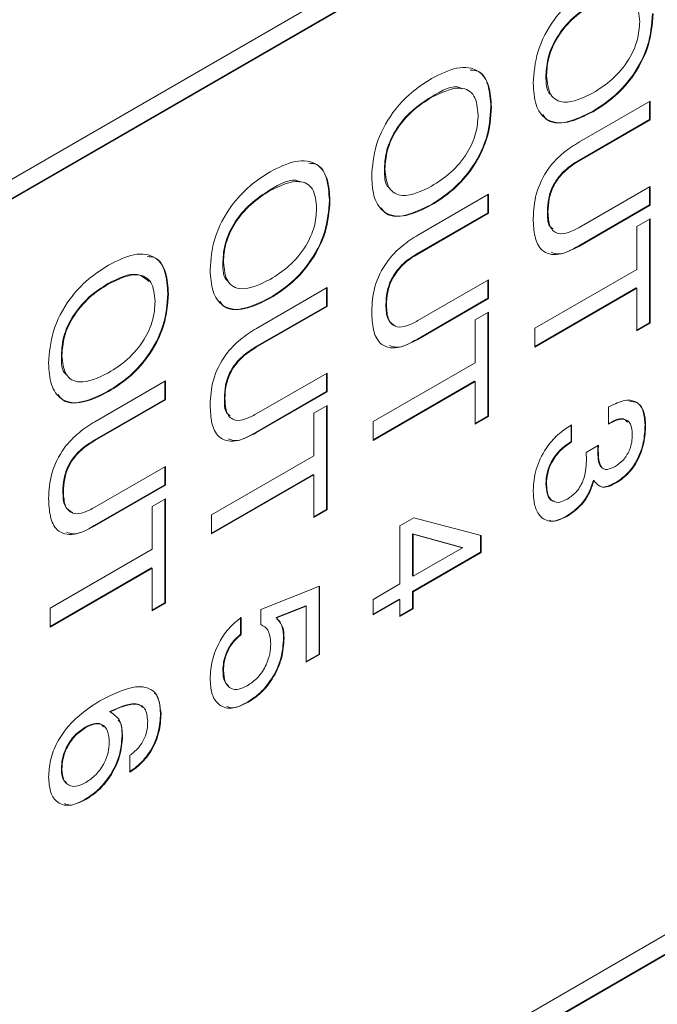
# Model space of a CAD drawing. Header units: millimetres. Extents: x 22 to 278, y 61 to 167.
# Tile 47 of 148: x 200.81 to 204.72, y 79.66 to 85.69. Entities that reach past the tile are written whole.
import ezdxf

# ---------------------------------------------------------------- set-up
doc = ezdxf.new("R2010")
doc.units = ezdxf.units.MM
doc.layers.get('0').update_dxf_attribs({"lineweight": 15})

msp = doc.modelspace()

# ---------------------------------------------------------------- linework, layer by layer
for p, q in [((193.6752, 80.6278), (215.843, 93.425)), ((215.8394, 93.3046), (193.6716, 80.5074)), ((215.843, 93.3025), (193.6752, 80.5053)), ((193.5691, 73.5076), (217.5365, 87.3437)), ((193.5691, 73.5035), (217.54, 87.3416)), ((193.6752, 73.6872), (215.843, 86.4844)), ((204.0325, 85.354), (204.0361, 85.352)), ((203.3282, 85.2204), (203.3317, 85.2184)), ((203.6953, 85.1594), (203.6988, 85.1573)), ((204.2379, 84.9459), (204.6707, 85.1957)), ((204.6671, 85.1937), (204.6671, 85.0826)), ((204.6707, 85.1957), (204.6707, 85.0806)), ((204.3181, 85.1324), (204.3216, 85.1303)), ((204.6671, 85.0826), (204.2334, 84.8322)), ((204.6707, 85.0806), (204.2369, 84.8302)), ((204.6671, 85.0826), (204.6707, 85.0806)), ((204.2334, 84.8322), (204.2369, 84.8302)), ((203.0426, 84.7826), (203.0461, 84.7805)), ((202.3382, 84.6489), (202.3417, 84.6469)), ((203.248, 84.3744), (203.6807, 84.6243)), ((203.6772, 84.6222), (203.6772, 84.5111)), ((203.6807, 84.6243), (203.6807, 84.5091)), ((204.2369, 84.4219), (204.6707, 84.6723)), ((204.6671, 84.6703), (204.6671, 84.5592)), ((204.6707, 84.6723), (204.6707, 84.5572)), ((202.7054, 84.5879), (202.7089, 84.5858)), ((203.3282, 84.5609), (203.3317, 84.5589)), ((204.6671, 84.5592), (204.2344, 84.3094)), ((204.6707, 84.5572), (204.2379, 84.3074)), ((204.6671, 84.5592), (204.6707, 84.5572)), ((203.6772, 84.5111), (203.2435, 84.2608)), ((203.6807, 84.5091), (203.247, 84.2587)), ((203.6772, 84.5111), (203.6807, 84.5091)), ((204.0416, 84.5179), (204.0451, 84.5158)), ((204.5891, 84.4263), (204.6707, 84.4734)), ((204.6671, 84.4714), (204.6671, 83.8369)), ((204.6707, 84.4734), (204.6707, 83.8348)), ((204.5891, 84.1646), (204.5891, 84.4263)), ((203.2435, 84.2608), (203.247, 84.2587)), ((204.2344, 84.3094), (204.2379, 84.3074)), ((202.0526, 84.2111), (202.0562, 84.209)), ((203.9636, 83.8035), (204.5891, 84.1646)), ((201.3483, 84.0774), (201.3518, 84.0754)), ((203.247, 83.8504), (203.6807, 84.1008)), ((203.6772, 84.0988), (203.6772, 83.9877)), ((203.6807, 84.1008), (203.6807, 83.9857)), ((201.7154, 84.0164), (201.7189, 84.0144)), ((202.258, 83.803), (202.6908, 84.0528)), ((202.6872, 84.0507), (202.6872, 83.9397)), ((202.6908, 84.0528), (202.6908, 83.9376)), ((204.5855, 84.0515), (203.9636, 83.6924)), ((204.5891, 84.0494), (203.9636, 83.6883)), ((204.5855, 84.0515), (204.5891, 84.0494)), ((204.5891, 83.7877), (204.5891, 84.0494)), ((202.3382, 83.9894), (202.3417, 83.9874)), ((203.6772, 83.9877), (203.2444, 83.7379)), ((203.6807, 83.9857), (203.248, 83.7359)), ((203.6772, 83.9877), (203.6807, 83.9857)), ((202.6872, 83.9397), (202.2535, 83.6893)), ((202.6908, 83.9376), (202.257, 83.6872)), ((202.6872, 83.9397), (202.6908, 83.9376)), ((203.0517, 83.9464), (203.0552, 83.9444)), ((203.5991, 83.8548), (203.6807, 83.9019)), ((203.6772, 83.8999), (203.6772, 83.2654)), ((203.6807, 83.9019), (203.6807, 83.2634)), ((203.5991, 83.5931), (203.5991, 83.8548)), ((204.6671, 83.8369), (204.5891, 83.7918)), ((204.6707, 83.8348), (204.5891, 83.7877)), ((204.6671, 83.8369), (204.6707, 83.8348)), ((203.9636, 83.6883), (203.9636, 83.8035)), ((203.2444, 83.7379), (203.248, 83.7359)), ((202.2535, 83.6893), (202.257, 83.6872)), ((201.0627, 83.6396), (201.0662, 83.6376)), ((202.9736, 83.232), (203.5991, 83.5931)), ((201.2681, 83.2315), (201.7008, 83.4813)), ((201.6973, 83.4792), (201.6973, 83.3682)), ((201.7008, 83.4813), (201.7008, 83.3661)), ((202.257, 83.279), (202.6908, 83.5293)), ((202.6872, 83.5273), (202.6872, 83.4162)), ((202.6908, 83.5293), (202.6908, 83.4142)), ((203.5956, 83.48), (202.9736, 83.1209)), ((203.5991, 83.478), (202.9736, 83.1169)), ((203.5956, 83.48), (203.5991, 83.478)), ((203.5991, 83.2163), (203.5991, 83.478)), ((201.3483, 83.4179), (201.3518, 83.4159)), ((202.6872, 83.4162), (202.2545, 83.1664)), ((202.6908, 83.4142), (202.258, 83.1644)), ((202.6872, 83.4162), (202.6908, 83.4142)), ((201.6973, 83.3682), (201.2636, 83.1178)), ((201.7008, 83.3661), (201.2671, 83.1157)), ((201.6973, 83.3682), (201.7008, 83.3661)), ((202.0617, 83.3749), (202.0653, 83.3729)), ((202.6092, 83.2833), (202.6908, 83.3304)), ((202.6872, 83.3284), (202.6872, 82.6939)), ((202.6908, 83.3304), (202.6908, 82.6919)), ((204.4168, 83.3219), (204.4217, 83.3247)), ((204.4168, 83.2172), (204.4168, 83.3219)), ((202.6092, 83.0216), (202.6092, 83.2833)), ((202.9736, 83.1169), (202.9736, 83.232)), ((203.6772, 83.2654), (203.5991, 83.2203)), ((203.6807, 83.2634), (203.5991, 83.2163)), ((203.6772, 83.2654), (203.6807, 83.2634)), ((204.1852, 83.2091), (204.1902, 83.212)), ((204.1867, 83.21), (204.1867, 83.1094)), ((204.1902, 83.212), (204.1902, 83.1073)), ((204.6399, 83.2124), (204.6435, 83.2103)), ((201.2636, 83.1178), (201.2671, 83.1157)), ((202.2545, 83.1664), (202.258, 83.1644)), ((204.1867, 83.1094), (204.1902, 83.1073)), ((204.2787, 83.0439), (204.3542, 83.087)), ((204.3498, 83.0559), (204.3534, 83.0538)), ((201.9837, 82.6605), (202.6092, 83.0216)), ((204.2792, 83.0404), (204.2787, 83.0439)), ((201.2671, 82.7075), (201.7008, 82.9579)), ((201.6973, 82.9558), (201.6973, 82.8447)), ((201.7008, 82.9579), (201.7008, 82.8427)), ((202.6056, 82.9085), (201.9837, 82.5495)), ((202.6092, 82.9065), (201.9837, 82.5454)), ((202.6056, 82.9085), (202.6092, 82.9065)), ((202.6092, 82.6448), (202.6092, 82.9065)), ((204.3232, 82.8732), (204.3267, 82.8711)), ((201.6973, 82.8447), (201.2645, 82.5949)), ((201.7008, 82.8427), (201.2681, 82.5929)), ((201.6973, 82.8447), (201.7008, 82.8427)), ((204.0325, 82.8516), (204.0361, 82.8496)), ((204.4589, 82.8583), (204.4624, 82.8562)), ((201.0718, 82.8034), (201.0753, 82.8014)), ((201.6192, 82.7119), (201.7008, 82.759)), ((201.6973, 82.7569), (201.6973, 82.1224)), ((201.7008, 82.759), (201.7008, 82.1204)), ((201.6192, 82.4501), (201.6192, 82.7119)), ((202.6872, 82.6939), (202.6092, 82.6488)), ((202.6908, 82.6919), (202.6092, 82.6448)), ((202.6872, 82.6939), (202.6908, 82.6919)), ((201.9837, 82.5454), (201.9837, 82.6605)), ((203.1368, 82.5934), (203.2232, 82.6433)), ((203.2232, 82.6433), (203.6354, 82.5348)), ((204.161, 82.6549), (204.1646, 82.6528)), ((201.2645, 82.5949), (201.2681, 82.5929)), ((203.1368, 82.2375), (203.1368, 82.5934)), ((203.2148, 82.5443), (203.2148, 82.2866)), ((203.5184, 82.4619), (203.2148, 82.5443)), ((203.2148, 82.5443), (203.2184, 82.5422)), ((203.2184, 82.5422), (203.2184, 82.2846)), ((203.5219, 82.4598), (203.2184, 82.5422)), ((203.6319, 82.5357), (203.6319, 82.4332)), ((203.6354, 82.5348), (203.6354, 82.4311)), ((200.9937, 82.089), (201.6192, 82.4501)), ((203.2184, 82.2846), (203.5219, 82.4598)), ((203.5184, 82.4619), (203.5219, 82.4598)), ((203.6319, 82.4332), (203.2148, 82.1924)), ((203.6354, 82.4311), (203.2184, 82.1904)), ((203.6319, 82.4332), (203.6354, 82.4311)), ((201.6157, 82.337), (200.9937, 81.978)), ((201.6192, 82.335), (200.9937, 81.9739)), ((201.6157, 82.337), (201.6192, 82.335)), ((201.6192, 82.0733), (201.6192, 82.335)), ((203.2148, 82.2866), (203.2184, 82.2846)), ((202.2862, 82.0815), (202.6454, 82.2249)), ((202.6419, 82.2235), (202.6419, 81.8082)), ((202.6454, 82.2249), (202.6454, 81.8061)), ((202.9736, 82.1433), (203.1368, 82.2375)), ((203.1333, 82.1453), (202.9736, 82.0532)), ((203.1368, 82.1433), (202.9736, 82.0491)), ((202.9736, 82.0491), (202.9736, 82.1433)), ((203.1333, 82.1453), (203.1368, 82.1433)), ((203.1368, 82.0386), (203.1368, 82.1433)), ((203.2148, 82.1924), (203.2148, 82.0877)), ((203.2148, 82.1924), (203.2184, 82.1904)), ((203.2184, 82.1904), (203.2184, 82.0857)), ((200.9937, 81.9739), (200.9937, 82.089)), ((201.6973, 82.1224), (201.6192, 82.0774)), ((201.7008, 82.1204), (201.6192, 82.0733)), ((201.6973, 82.1224), (201.7008, 82.1204)), ((202.5603, 82.1044), (202.3786, 82.0312)), ((202.5639, 82.1024), (202.3821, 82.0292)), ((202.5603, 82.1044), (202.5639, 82.1024)), ((202.5639, 81.759), (202.5639, 82.1024)), ((203.2148, 82.0877), (203.1368, 82.0427)), ((203.2184, 82.0857), (203.1368, 82.0386)), ((203.2148, 82.0877), (203.2184, 82.0857)), ((202.1609, 82.0341), (202.1609, 81.9294)), ((202.1644, 82.0321), (202.1644, 81.9274)), ((202.2862, 81.9889), (202.2862, 82.0815)), ((202.3786, 82.0312), (202.3821, 82.0292)), ((202.1609, 81.9294), (202.1644, 81.9274)), ((202.4243, 81.9072), (202.4279, 81.9051)), ((202.6419, 81.8082), (202.5639, 81.7631)), ((202.6454, 81.8061), (202.5639, 81.759)), ((202.6419, 81.8082), (202.6454, 81.8061)), ((202.0526, 81.7089), (202.0562, 81.7069)), ((202.2049, 81.5152), (202.2085, 81.5131)), ((201.3582, 81.4556), (201.3617, 81.4535)), ((201.6701, 81.443), (201.6736, 81.4409)), ((201.2087, 81.3597), (201.2123, 81.3576)), ((201.4344, 81.3077), (201.4379, 81.3057)), ((201.4832, 81.084), (201.4832, 81.1887)), ((201.0627, 81.1048), (201.0662, 81.1027)), ((201.2092, 80.9194), (201.2127, 80.9174))]:
    msp.add_line(p, q)
for points, knots in [([(203.9545, 85.3049), (203.9591, 85.369), (203.9684, 85.4969), (204.0705, 85.6914), (204.1974, 85.8256), (204.2802, 85.8785), (204.3216, 85.905)], [0, 0, 0, 0, 0.279975, 0.558537, 0.77894, 1, 1, 1, 1]), ([(204.6072, 85.6817), (204.603, 85.7249), (204.5945, 85.8113), (204.486, 85.869), (204.384, 85.8199), (204.3216, 85.7899)], [0, 0, 0, 0, 0.280387, 0.559941, 1, 1, 1, 1]), ([(204.3181, 85.7919), (204.2789, 85.7667), (204.2006, 85.7166), (204.1002, 85.5991), (204.0399, 85.4655), (204.035, 85.3912), (204.0325, 85.354)], [0, 0, 0, 0, 0.280915, 0.560221, 0.779754, 1, 1, 1, 1]), ([(204.3216, 85.7899), (204.2824, 85.7647), (204.2041, 85.7145), (204.1037, 85.5971), (204.0435, 85.4635), (204.0385, 85.3892), (204.0361, 85.352)], [0, 0, 0, 0, 0.280915, 0.560221, 0.779754, 1, 1, 1, 1]), ([(204.6853, 85.7309), (204.6806, 85.6669), (204.6714, 85.5392), (204.569, 85.3451), (204.4422, 85.2114), (204.3595, 85.1587), (204.3181, 85.1324)], [0, 0, 0, 0, 0.279949, 0.558467, 0.77891, 1, 1, 1, 1]), ([(204.6888, 85.7288), (204.6842, 85.6648), (204.6749, 85.5371), (204.5726, 85.3431), (204.4458, 85.2093), (204.3631, 85.1567), (204.3216, 85.1303)], [0, 0, 0, 0, 0.279949, 0.558467, 0.77891, 1, 1, 1, 1]), ([(204.3216, 85.2455), (204.3608, 85.2705), (204.4389, 85.3205), (204.5394, 85.4372), (204.5997, 85.5705), (204.6047, 85.6446), (204.6072, 85.6817)], [0, 0, 0, 0, 0.28094, 0.560286, 0.779784, 1, 1, 1, 1]), ([(203.3317, 85.3335), (203.3846, 85.3602), (203.4901, 85.4133), (203.6205, 85.3954), (203.6904, 85.2963), (203.696, 85.2037), (203.6988, 85.1573)], [0, 0, 0, 0, 0.280656, 0.559563, 0.779404, 1, 1, 1, 1]), ([(203.5683, 85.3856), (203.585, 85.3847), (203.6381, 85.3819), (203.6856, 85.2954), (203.6921, 85.2048), (203.6953, 85.1594)], [0, 0, 0, 0, 0.185687, 0.592146, 1, 1, 1, 1]), ([(204.0325, 85.354), (204.0328, 85.3052), (204.033, 85.2515), (204.064, 85.2353), (204.0668, 85.2338)], [0, 0, 0, 0, 0.908722, 1, 1, 1, 1]), ([(204.0361, 85.352), (204.0404, 85.309), (204.049, 85.223), (204.1579, 85.1666), (204.2595, 85.2156), (204.3216, 85.2455)], [0, 0, 0, 0, 0.280273, 0.559939, 1, 1, 1, 1]), ([(202.9645, 84.7334), (202.9692, 84.7975), (202.9785, 84.9254), (203.0805, 85.1199), (203.2074, 85.2541), (203.2902, 85.307), (203.3317, 85.3335)], [0, 0, 0, 0, 0.2799747, 0.5585368, 0.7789397, 1, 1, 1, 1]), ([(203.516, 85.2709), (203.5128, 85.2729), (203.4674, 85.3018), (203.3953, 85.2596), (203.3282, 85.2204)], [0, 0, 0, 0, 0.070145, 1, 1, 1, 1]), ([(203.6173, 85.1102), (203.613, 85.1534), (203.6046, 85.2398), (203.496, 85.2975), (203.3941, 85.2484), (203.3317, 85.2184)], [0, 0, 0, 0, 0.280387, 0.559941, 1, 1, 1, 1]), ([(204.3216, 85.1303), (204.2689, 85.1037), (204.1636, 85.0506), (204.0333, 85.0679), (203.9631, 85.1663), (203.9574, 85.2587), (203.9545, 85.3049)], [0, 0, 0, 0, 0.280679, 0.559635, 0.779405, 1, 1, 1, 1]), ([(203.3282, 85.2204), (203.2889, 85.1953), (203.2106, 85.1451), (203.1102, 85.0276), (203.05, 84.894), (203.0451, 84.8198), (203.0426, 84.7826)], [0, 0, 0, 0, 0.280915, 0.560221, 0.779754, 1, 1, 1, 1]), ([(203.3317, 85.2184), (203.2924, 85.1932), (203.2142, 85.1431), (203.1138, 85.0256), (203.0535, 84.892), (203.0486, 84.8177), (203.0461, 84.7805)], [0, 0, 0, 0, 0.280915, 0.560221, 0.779754, 1, 1, 1, 1]), ([(203.6953, 85.1594), (203.6907, 85.0954), (203.6815, 84.9677), (203.5791, 84.7736), (203.4523, 84.6399), (203.3696, 84.5873), (203.3282, 84.5609)], [0, 0, 0, 0, 0.2799495, 0.5584674, 0.7789101, 1, 1, 1, 1]), ([(203.6988, 85.1573), (203.6942, 85.0933), (203.685, 84.9657), (203.5826, 84.7716), (203.4558, 84.6378), (203.3731, 84.5852), (203.3317, 84.5589)], [0, 0, 0, 0, 0.2799495, 0.5584674, 0.7789101, 1, 1, 1, 1]), ([(203.3317, 84.674), (203.3709, 84.6991), (203.4489, 84.749), (203.5494, 84.8657), (203.6098, 84.999), (203.6148, 85.0731), (203.6173, 85.1102)], [0, 0, 0, 0, 0.28094, 0.560286, 0.779784, 1, 1, 1, 1]), ([(204.3181, 85.1324), (204.2662, 85.1069), (204.1628, 85.0562), (204.049, 85.057), (204.0191, 85.1046), (204.0138, 85.113)], [0, 0, 0, 0, 0.45283, 0.90288, 1, 1, 1, 1]), ([(203.9545, 84.4766), (203.9571, 84.5264), (203.9621, 84.6256), (204.0382, 84.7818), (204.1402, 84.8844), (204.2053, 84.9254), (204.2379, 84.9459)], [0, 0, 0, 0, 0.280565, 0.558332, 0.778736, 1, 1, 1, 1]), ([(202.3417, 84.762), (202.3946, 84.7887), (202.5001, 84.8418), (202.6305, 84.8239), (202.7004, 84.7248), (202.7061, 84.6322), (202.7089, 84.5858)], [0, 0, 0, 0, 0.280656, 0.559563, 0.779404, 1, 1, 1, 1]), ([(202.5784, 84.8142), (202.5951, 84.8133), (202.6482, 84.8104), (202.6957, 84.7239), (202.7021, 84.6333), (202.7054, 84.5879)], [0, 0, 0, 0, 0.185687, 0.592146, 1, 1, 1, 1]), ([(204.2334, 84.8322), (204.2054, 84.8147), (204.1497, 84.7797), (204.0768, 84.6924), (204.045, 84.5959), (204.0427, 84.5439), (204.0416, 84.5179)], [0, 0, 0, 0, 0.281156, 0.559289, 0.779022, 1, 1, 1, 1]), ([(204.2369, 84.8302), (204.2089, 84.8126), (204.1532, 84.7776), (204.0804, 84.6904), (204.0485, 84.5939), (204.0463, 84.5419), (204.0451, 84.5158)], [0, 0, 0, 0, 0.281156, 0.559289, 0.779022, 1, 1, 1, 1]), ([(201.9746, 84.1619), (201.9793, 84.226), (201.9885, 84.3539), (202.0906, 84.5484), (202.2175, 84.6827), (202.3003, 84.7356), (202.3417, 84.762)], [0, 0, 0, 0, 0.279975, 0.558537, 0.77894, 1, 1, 1, 1]), ([(203.0426, 84.7826), (203.0428, 84.7338), (203.0431, 84.68), (203.0741, 84.6638), (203.0769, 84.6623)], [0, 0, 0, 0, 0.908722, 1, 1, 1, 1]), ([(203.0461, 84.7805), (203.0504, 84.7375), (203.0591, 84.6515), (203.168, 84.5951), (203.2696, 84.6441), (203.3317, 84.674)], [0, 0, 0, 0, 0.280273, 0.559939, 1, 1, 1, 1]), ([(202.526, 84.6994), (202.5229, 84.7014), (202.4775, 84.7303), (202.4053, 84.6881), (202.3382, 84.6489)], [0, 0, 0, 0, 0.070145, 1, 1, 1, 1]), ([(202.6273, 84.5387), (202.6231, 84.582), (202.6146, 84.6683), (202.5061, 84.726), (202.4041, 84.6769), (202.3417, 84.6469)], [0, 0, 0, 0, 0.280387, 0.559941, 1, 1, 1, 1]), ([(203.3317, 84.5589), (203.2789, 84.5322), (203.1736, 84.4791), (203.0434, 84.4964), (202.9731, 84.5948), (202.9674, 84.6872), (202.9645, 84.7334)], [0, 0, 0, 0, 0.280679, 0.559635, 0.779405, 1, 1, 1, 1]), ([(202.3382, 84.6489), (202.299, 84.6238), (202.2207, 84.5736), (202.1203, 84.4561), (202.06, 84.3225), (202.0551, 84.2483), (202.0526, 84.2111)], [0, 0, 0, 0, 0.2809153, 0.5602205, 0.7797539, 1, 1, 1, 1]), ([(202.3417, 84.6469), (202.3025, 84.6217), (202.2242, 84.5716), (202.1238, 84.4541), (202.0636, 84.3205), (202.0586, 84.2462), (202.0562, 84.209)], [0, 0, 0, 0, 0.2809153, 0.5602205, 0.7797539, 1, 1, 1, 1]), ([(202.7054, 84.5879), (202.7007, 84.5239), (202.6915, 84.3962), (202.5891, 84.2021), (202.4623, 84.0684), (202.3796, 84.0158), (202.3382, 83.9894)], [0, 0, 0, 0, 0.2799495, 0.5584674, 0.7789101, 1, 1, 1, 1]), ([(202.7089, 84.5858), (202.7043, 84.5218), (202.695, 84.3942), (202.5927, 84.2001), (202.4659, 84.0664), (202.3832, 84.0137), (202.3417, 83.9874)], [0, 0, 0, 0, 0.2799495, 0.5584674, 0.7789101, 1, 1, 1, 1]), ([(203.3282, 84.5609), (203.2763, 84.5354), (203.1729, 84.4847), (203.059, 84.4855), (203.0291, 84.5331), (203.0238, 84.5415)], [0, 0, 0, 0, 0.45283, 0.90288, 1, 1, 1, 1]), ([(202.3417, 84.1025), (202.3809, 84.1276), (202.459, 84.1775), (202.5595, 84.2942), (202.6198, 84.4275), (202.6248, 84.5016), (202.6273, 84.5387)], [0, 0, 0, 0, 0.28094, 0.560286, 0.779784, 1, 1, 1, 1]), ([(204.0416, 84.5179), (204.0415, 84.4838), (204.0414, 84.4359), (204.0684, 84.4176), (204.0762, 84.4124)], [0, 0, 0, 0, 0.713208, 1, 1, 1, 1]), ([(204.0451, 84.5158), (204.0468, 84.4842), (204.0501, 84.4212), (204.102, 84.3756), (204.1711, 84.3873), (204.215, 84.4104), (204.2369, 84.4219)], [0, 0, 0, 0, 0.280597, 0.558183, 0.778693, 1, 1, 1, 1]), ([(204.2379, 84.3074), (204.1945, 84.2852), (204.1079, 84.2412), (204.0041, 84.267), (203.9595, 84.362), (203.9562, 84.4384), (203.9545, 84.4766)], [0, 0, 0, 0, 0.28063, 0.558736, 0.77891, 1, 1, 1, 1]), ([(202.9645, 83.9051), (202.9671, 83.9549), (202.9722, 84.0541), (203.0482, 84.2103), (203.1503, 84.3129), (203.2154, 84.3539), (203.248, 84.3744)], [0, 0, 0, 0, 0.280565, 0.558332, 0.778736, 1, 1, 1, 1]), ([(201.3518, 84.1906), (201.4047, 84.2172), (201.5102, 84.2703), (201.6406, 84.2524), (201.7105, 84.1533), (201.7161, 84.0607), (201.7189, 84.0144)], [0, 0, 0, 0, 0.280656, 0.559563, 0.779404, 1, 1, 1, 1]), ([(203.2435, 84.2608), (203.2154, 84.2432), (203.1597, 84.2082), (203.0869, 84.1209), (203.0551, 84.0244), (203.0528, 83.9725), (203.0517, 83.9464)], [0, 0, 0, 0, 0.281156, 0.559289, 0.779022, 1, 1, 1, 1]), ([(203.247, 84.2587), (203.219, 84.2411), (203.1633, 84.2061), (203.0904, 84.1189), (203.0586, 84.0224), (203.0563, 83.9704), (203.0552, 83.9444)], [0, 0, 0, 0, 0.281156, 0.559289, 0.779022, 1, 1, 1, 1]), ([(204.2344, 84.3094), (204.1892, 84.2833), (204.1254, 84.2465), (204.0781, 84.2649), (204.0643, 84.2702)], [0, 0, 0, 0, 0.709021, 1, 1, 1, 1]), ([(201.5884, 84.2427), (201.6051, 84.2418), (201.6582, 84.2389), (201.7057, 84.1524), (201.7122, 84.0618), (201.7154, 84.0164)], [0, 0, 0, 0, 0.185687, 0.592146, 1, 1, 1, 1]), ([(202.0526, 84.2111), (202.0529, 84.1623), (202.0531, 84.1086), (202.0841, 84.0923), (202.0869, 84.0908)], [0, 0, 0, 0, 0.9087224, 1, 1, 1, 1]), ([(202.0562, 84.209), (202.0605, 84.166), (202.0691, 84.08), (202.178, 84.0237), (202.2796, 84.0726), (202.3417, 84.1025)], [0, 0, 0, 0, 0.280273, 0.559939, 1, 1, 1, 1]), ([(200.9846, 83.5905), (200.9893, 83.6545), (200.9986, 83.7824), (201.1006, 83.9769), (201.2275, 84.1112), (201.3103, 84.1641), (201.3518, 84.1906)], [0, 0, 0, 0, 0.2799747, 0.5585368, 0.7789397, 1, 1, 1, 1]), ([(201.5987, 84.0909), (201.5763, 84.1096), (201.5141, 84.1616), (201.4129, 84.1103), (201.3483, 84.0774)], [0, 0, 0, 0, 0.360267, 1, 1, 1, 1]), ([(201.6374, 83.9673), (201.6331, 84.0105), (201.6247, 84.0968), (201.5161, 84.1546), (201.4142, 84.1054), (201.3518, 84.0754)], [0, 0, 0, 0, 0.280387, 0.559941, 1, 1, 1, 1]), ([(202.3417, 83.9874), (202.289, 83.9607), (202.1837, 83.9076), (202.0534, 83.9249), (201.9832, 84.0234), (201.9775, 84.1157), (201.9746, 84.1619)], [0, 0, 0, 0, 0.2806789, 0.5596353, 0.7794046, 1, 1, 1, 1]), ([(201.3483, 84.0774), (201.309, 84.0523), (201.2307, 84.0021), (201.1303, 83.8847), (201.0701, 83.751), (201.0652, 83.6768), (201.0627, 83.6396)], [0, 0, 0, 0, 0.280915, 0.560221, 0.779754, 1, 1, 1, 1]), ([(201.3518, 84.0754), (201.3125, 84.0503), (201.2343, 84.0001), (201.1339, 83.8826), (201.0736, 83.749), (201.0687, 83.6747), (201.0662, 83.6376)], [0, 0, 0, 0, 0.280915, 0.560221, 0.779754, 1, 1, 1, 1]), ([(201.7154, 84.0164), (201.7108, 83.9524), (201.7016, 83.8247), (201.5992, 83.6307), (201.4724, 83.4969), (201.3897, 83.4443), (201.3483, 83.4179)], [0, 0, 0, 0, 0.279949, 0.558467, 0.77891, 1, 1, 1, 1]), ([(201.7189, 84.0144), (201.7143, 83.9504), (201.7051, 83.8227), (201.6027, 83.6286), (201.4759, 83.4949), (201.3932, 83.4422), (201.3518, 83.4159)], [0, 0, 0, 0, 0.279949, 0.558467, 0.77891, 1, 1, 1, 1]), ([(201.3518, 83.531), (201.391, 83.5561), (201.469, 83.606), (201.5695, 83.7227), (201.6299, 83.856), (201.6349, 83.9301), (201.6374, 83.9673)], [0, 0, 0, 0, 0.28094, 0.560286, 0.779784, 1, 1, 1, 1]), ([(202.3382, 83.9894), (202.2864, 83.964), (202.1829, 83.9132), (202.0691, 83.914), (202.0392, 83.9616), (202.0339, 83.97)], [0, 0, 0, 0, 0.45283, 0.90288, 1, 1, 1, 1]), ([(203.248, 83.7359), (203.2045, 83.7138), (203.118, 83.6697), (203.0142, 83.6956), (202.9696, 83.7906), (202.9662, 83.8669), (202.9645, 83.9051)], [0, 0, 0, 0, 0.28063, 0.558736, 0.77891, 1, 1, 1, 1]), ([(203.0517, 83.9464), (203.0528, 83.9136), (203.055, 83.8508), (203.0943, 83.8284), (203.113, 83.8177)], [0, 0, 0, 0, 0.52185, 1, 1, 1, 1]), ([(203.0552, 83.9444), (203.0569, 83.9127), (203.0602, 83.8497), (203.112, 83.8041), (203.1812, 83.8159), (203.225, 83.8389), (203.247, 83.8504)], [0, 0, 0, 0, 0.280597, 0.558183, 0.778693, 1, 1, 1, 1]), ([(201.9746, 83.3336), (201.9772, 83.3835), (201.9822, 83.4826), (202.0583, 83.6389), (202.1603, 83.7414), (202.2254, 83.7824), (202.258, 83.803)], [0, 0, 0, 0, 0.280565, 0.558332, 0.778736, 1, 1, 1, 1]), ([(203.2444, 83.7379), (203.1992, 83.7118), (203.1355, 83.675), (203.0882, 83.6934), (203.0744, 83.6988)], [0, 0, 0, 0, 0.709021, 1, 1, 1, 1]), ([(202.2535, 83.6893), (202.2255, 83.6717), (202.1698, 83.6367), (202.0969, 83.5494), (202.0651, 83.4529), (202.0628, 83.401), (202.0617, 83.3749)], [0, 0, 0, 0, 0.281156, 0.559289, 0.779022, 1, 1, 1, 1]), ([(202.257, 83.6872), (202.229, 83.6696), (202.1733, 83.6347), (202.1005, 83.5474), (202.0686, 83.4509), (202.0664, 83.3989), (202.0653, 83.3729)], [0, 0, 0, 0, 0.281156, 0.559289, 0.779022, 1, 1, 1, 1]), ([(201.3518, 83.4159), (201.299, 83.3892), (201.1937, 83.3361), (201.0635, 83.3534), (200.9932, 83.4519), (200.9875, 83.5442), (200.9846, 83.5905)], [0, 0, 0, 0, 0.2806789, 0.5596353, 0.7794046, 1, 1, 1, 1]), ([(201.0627, 83.6396), (201.0629, 83.5908), (201.0632, 83.5371), (201.0942, 83.5208), (201.097, 83.5193)], [0, 0, 0, 0, 0.908722, 1, 1, 1, 1]), ([(201.0662, 83.6376), (201.0705, 83.5945), (201.0792, 83.5085), (201.1881, 83.4522), (201.2897, 83.5011), (201.3518, 83.531)], [0, 0, 0, 0, 0.280273, 0.559939, 1, 1, 1, 1]), ([(201.3483, 83.4179), (201.2964, 83.3925), (201.193, 83.3417), (201.0791, 83.3425), (201.0492, 83.3901), (201.0439, 83.3985)], [0, 0, 0, 0, 0.45283, 0.90288, 1, 1, 1, 1]), ([(202.0617, 83.3749), (202.0616, 83.3408), (202.0615, 83.293), (202.0885, 83.2747), (202.0963, 83.2694)], [0, 0, 0, 0, 0.713208, 1, 1, 1, 1]), ([(202.0653, 83.3729), (202.0669, 83.3412), (202.0702, 83.2782), (202.1221, 83.2327), (202.1912, 83.2444), (202.2351, 83.2674), (202.257, 83.279)], [0, 0, 0, 0, 0.280597, 0.558183, 0.778693, 1, 1, 1, 1]), ([(204.4217, 83.3247), (204.454, 83.3406), (204.5186, 83.3722), (204.5959, 83.3559), (204.6381, 83.2952), (204.6417, 83.2386), (204.6435, 83.2103)], [0, 0, 0, 0, 0.280391, 0.559399, 0.779365, 1, 1, 1, 1]), ([(204.5449, 83.3567), (204.5616, 83.3554), (204.6006, 83.3525), (204.6341, 83.2961), (204.638, 83.2403), (204.6399, 83.2124)], [0, 0, 0, 0, 0.273793, 0.636346, 1, 1, 1, 1]), ([(202.258, 83.1644), (202.2146, 83.1423), (202.128, 83.0983), (202.0242, 83.1241), (201.9796, 83.2191), (201.9763, 83.2954), (201.9746, 83.3336)], [0, 0, 0, 0, 0.28063, 0.558736, 0.77891, 1, 1, 1, 1]), ([(200.9846, 82.7621), (200.9872, 82.812), (200.9923, 82.9111), (201.0683, 83.0674), (201.1704, 83.1699), (201.2355, 83.2109), (201.2681, 83.2315)], [0, 0, 0, 0, 0.280565, 0.558332, 0.778736, 1, 1, 1, 1]), ([(204.5324, 83.2296), (204.5247, 83.2376), (204.5075, 83.2555), (204.4614, 83.2442), (204.4294, 83.2276), (204.4133, 83.2193)], [0, 0, 0, 0, 0.2844743, 0.6416164, 1, 1, 1, 1]), ([(204.5619, 83.1533), (204.5603, 83.1765), (204.5573, 83.2227), (204.5164, 83.2522), (204.4655, 83.2428), (204.4331, 83.2258), (204.4168, 83.2172)], [0, 0, 0, 0, 0.280224, 0.558001, 0.778617, 1, 1, 1, 1]), ([(203.9545, 82.8128), (203.9574, 82.8542), (203.9633, 82.9369), (204.0245, 83.0635), (204.1044, 83.1567), (204.1583, 83.1916), (204.1852, 83.2091)], [0, 0, 0, 0, 0.280115, 0.559017, 0.779197, 1, 1, 1, 1]), ([(204.6399, 83.2124), (204.6384, 83.1769), (204.6352, 83.1063), (204.5955, 82.995), (204.5296, 82.9053), (204.4825, 82.8739), (204.4589, 82.8583)], [0, 0, 0, 0, 0.280903, 0.56016, 0.779706, 1, 1, 1, 1]), ([(204.6435, 83.2103), (204.6419, 83.1749), (204.6388, 83.1042), (204.599, 82.993), (204.5331, 82.9032), (204.486, 82.8719), (204.4624, 82.8562)], [0, 0, 0, 0, 0.280903, 0.56016, 0.779706, 1, 1, 1, 1]), ([(201.2636, 83.1178), (201.2355, 83.1002), (201.1798, 83.0652), (201.107, 82.9779), (201.0752, 82.8815), (201.0729, 82.8295), (201.0718, 82.8034)], [0, 0, 0, 0, 0.2811563, 0.5592891, 0.7790219, 1, 1, 1, 1]), ([(201.2671, 83.1157), (201.2391, 83.0982), (201.1834, 83.0632), (201.1105, 82.9759), (201.0787, 82.8794), (201.0764, 82.8274), (201.0753, 82.8014)], [0, 0, 0, 0, 0.2811563, 0.5592891, 0.7790219, 1, 1, 1, 1]), ([(202.2545, 83.1664), (202.2093, 83.1403), (202.1455, 83.1035), (202.0982, 83.1219), (202.0844, 83.1273)], [0, 0, 0, 0, 0.709021, 1, 1, 1, 1]), ([(204.1867, 83.1094), (204.1642, 83.0942), (204.1194, 83.0638), (204.0641, 82.9915), (204.0359, 82.9147), (204.0337, 82.8727), (204.0325, 82.8516)], [0, 0, 0, 0, 0.2806915, 0.5594019, 0.7792757, 1, 1, 1, 1]), ([(204.1902, 83.1073), (204.1677, 83.0921), (204.1229, 83.0618), (204.0676, 82.9895), (204.0394, 82.9127), (204.0372, 82.8706), (204.0361, 82.8496)], [0, 0, 0, 0, 0.2806915, 0.5594019, 0.7792757, 1, 1, 1, 1]), ([(204.4569, 82.9577), (204.4738, 82.969), (204.5074, 82.9915), (204.5446, 83.0508), (204.56, 83.1067), (204.5613, 83.1377), (204.5619, 83.1533)], [0, 0, 0, 0, 0.279973, 0.558282, 0.778793, 1, 1, 1, 1]), ([(204.3505, 83.0849), (204.3503, 83.08), (204.3499, 83.0702), (204.3499, 83.0607), (204.3498, 83.0559)], [0, 0, 0, 0, 0.497659, 1, 1, 1, 1]), ([(204.3498, 83.0559), (204.3505, 83.0376), (204.3519, 83.0012), (204.3595, 82.9639), (204.3715, 82.9548), (204.3729, 82.9538)], [0, 0, 0, 0, 0.470715, 0.939441, 1, 1, 1, 1]), ([(204.3542, 83.087), (204.3539, 83.0808), (204.3534, 83.0696), (204.3534, 83.0586), (204.3534, 83.0538)], [0, 0, 0, 0, 0.5599977, 1, 1, 1, 1]), ([(204.3534, 83.0538), (204.3539, 83.0353), (204.3548, 82.9983), (204.3662, 82.9581), (204.3871, 82.9406), (204.4156, 82.9372), (204.4404, 82.9495), (204.4569, 82.9577)], [0, 0, 0, 0, 0.250796, 0.500532, 0.62557, 0.750579, 1, 1, 1, 1]), ([(204.1651, 82.7579), (204.1848, 82.7716), (204.224, 82.799), (204.2748, 82.8916), (204.2786, 82.952), (204.2809, 82.9891)], [0, 0, 0, 0, 0.2802531, 0.5596856, 1, 1, 1, 1]), ([(204.2809, 82.9891), (204.2807, 82.9987), (204.2803, 83.016), (204.2795, 83.0329), (204.2792, 83.0404)], [0, 0, 0, 0, 0.559986, 1, 1, 1, 1]), ([(204.3232, 82.8732), (204.3151, 82.8479), (204.2989, 82.7973), (204.2427, 82.7116), (204.192, 82.6764), (204.161, 82.6549)], [0, 0, 0, 0, 0.280899, 0.561106, 1, 1, 1, 1]), ([(204.3267, 82.8711), (204.3186, 82.8458), (204.3025, 82.7953), (204.2462, 82.7096), (204.1955, 82.6743), (204.1646, 82.6528)], [0, 0, 0, 0, 0.280899, 0.561106, 1, 1, 1, 1]), ([(204.4624, 82.8562), (204.4468, 82.8482), (204.4156, 82.8323), (204.362, 82.8269), (204.3401, 82.8544), (204.3267, 82.8711)], [0, 0, 0, 0, 0.281418, 0.562234, 1, 1, 1, 1]), ([(204.1646, 82.6528), (204.1304, 82.6375), (204.0621, 82.607), (203.9915, 82.6478), (203.9587, 82.7229), (203.9559, 82.7828), (203.9545, 82.8128)], [0, 0, 0, 0, 0.279361, 0.558332, 0.778914, 1, 1, 1, 1]), ([(204.0325, 82.8516), (204.0341, 82.8292), (204.0371, 82.7846), (204.0591, 82.7461), (204.0808, 82.7447), (204.0846, 82.7445)], [0, 0, 0, 0, 0.4523276, 0.9021288, 1, 1, 1, 1]), ([(204.0361, 82.8496), (204.0374, 82.8266), (204.04, 82.7809), (204.0707, 82.7401), (204.1168, 82.7339), (204.149, 82.7499), (204.1651, 82.7579)], [0, 0, 0, 0, 0.280656, 0.559744, 0.779511, 1, 1, 1, 1]), ([(204.4589, 82.8583), (204.4435, 82.8508), (204.4128, 82.8358), (204.3763, 82.8271), (204.3646, 82.8383), (204.3624, 82.8405)], [0, 0, 0, 0, 0.4475834, 0.8942076, 1, 1, 1, 1]), ([(201.2681, 82.5929), (201.2246, 82.5708), (201.1381, 82.5268), (201.0343, 82.5526), (200.9897, 82.6476), (200.9863, 82.7239), (200.9846, 82.7621)], [0, 0, 0, 0, 0.28063, 0.558736, 0.77891, 1, 1, 1, 1]), ([(201.0718, 82.8034), (201.0729, 82.7706), (201.0752, 82.7078), (201.1144, 82.6855), (201.1331, 82.6747)], [0, 0, 0, 0, 0.52185, 1, 1, 1, 1]), ([(201.0753, 82.8014), (201.077, 82.7697), (201.0803, 82.7067), (201.1321, 82.6612), (201.2013, 82.6729), (201.2451, 82.6959), (201.2671, 82.7075)], [0, 0, 0, 0, 0.280597, 0.558183, 0.778693, 1, 1, 1, 1]), ([(204.161, 82.6549), (204.1246, 82.6344), (204.0842, 82.6116), (204.0576, 82.6265), (204.0549, 82.628)], [0, 0, 0, 0, 0.901499, 1, 1, 1, 1]), ([(201.2645, 82.5949), (201.2193, 82.5688), (201.1556, 82.532), (201.1083, 82.5504), (201.0945, 82.5558)], [0, 0, 0, 0, 0.709021, 1, 1, 1, 1]), ([(201.9746, 81.6572), (201.9768, 81.6942), (201.9813, 81.7682), (202.0274, 81.8821), (202.0923, 81.9759), (202.1404, 82.0133), (202.1644, 82.0321)], [0, 0, 0, 0, 0.280338, 0.559784, 0.779725, 1, 1, 1, 1]), ([(202.3786, 82.0312), (202.3936, 82.0144), (202.4206, 81.9841), (202.4232, 81.9307), (202.4243, 81.9072)], [0, 0, 0, 0, 0.558768, 1, 1, 1, 1]), ([(202.3821, 82.0292), (202.3972, 82.0123), (202.4241, 81.9821), (202.4267, 81.9287), (202.4279, 81.9051)], [0, 0, 0, 0, 0.558768, 1, 1, 1, 1]), ([(202.3463, 81.8732), (202.3431, 81.904), (202.3374, 81.959), (202.3019, 81.9797), (202.2862, 81.9889)], [0, 0, 0, 0, 0.559183, 1, 1, 1, 1]), ([(202.1609, 81.9294), (202.1434, 81.9141), (202.1084, 81.8834), (202.0726, 81.8191), (202.0551, 81.7592), (202.0535, 81.7257), (202.0526, 81.7089)], [0, 0, 0, 0, 0.279683, 0.558942, 0.779277, 1, 1, 1, 1]), ([(202.1644, 81.9274), (202.1469, 81.912), (202.1119, 81.8813), (202.0761, 81.817), (202.0587, 81.7571), (202.057, 81.7237), (202.0562, 81.7069)], [0, 0, 0, 0, 0.279683, 0.558942, 0.779277, 1, 1, 1, 1]), ([(202.4243, 81.9072), (202.4217, 81.8668), (202.4164, 81.7862), (202.3603, 81.6622), (202.284, 81.5674), (202.2313, 81.5326), (202.2049, 81.5152)], [0, 0, 0, 0, 0.280328, 0.559443, 0.779442, 1, 1, 1, 1]), ([(202.4279, 81.9051), (202.4252, 81.8648), (202.42, 81.7842), (202.3638, 81.6602), (202.2875, 81.5653), (202.2348, 81.5306), (202.2085, 81.5131)], [0, 0, 0, 0, 0.280328, 0.559443, 0.779442, 1, 1, 1, 1]), ([(202.2009, 81.6135), (202.2234, 81.6287), (202.2681, 81.6589), (202.3187, 81.7358), (202.3432, 81.8109), (202.3452, 81.8524), (202.3463, 81.8732)], [0, 0, 0, 0, 0.280047, 0.558892, 0.779158, 1, 1, 1, 1]), ([(202.0526, 81.7089), (202.0536, 81.6831), (202.0551, 81.641), (202.0783, 81.6216), (202.0873, 81.6142)], [0, 0, 0, 0, 0.613934, 1, 1, 1, 1]), ([(202.0562, 81.7069), (202.0579, 81.6822), (202.0614, 81.6327), (202.0984, 81.5934), (202.1485, 81.5877), (202.1834, 81.6049), (202.2009, 81.6135)], [0, 0, 0, 0, 0.28028, 0.559528, 0.779473, 1, 1, 1, 1]), ([(201.299, 81.522), (201.3863, 81.5662), (201.4956, 81.6215), (201.6019, 81.5996), (201.6596, 81.5577), (201.668, 81.4875), (201.6736, 81.4409)], [0, 0, 0, 0, 0.4994655, 0.6253099, 0.7509944, 1, 1, 1, 1]), ([(202.2085, 81.5131), (202.1729, 81.4965), (202.1018, 81.4633), (202.0221, 81.493), (201.98, 81.5639), (201.9764, 81.6261), (201.9746, 81.6572)], [0, 0, 0, 0, 0.279853, 0.558986, 0.77924, 1, 1, 1, 1]), ([(201.6342, 81.5687), (201.6355, 81.5677), (201.6643, 81.5457), (201.6673, 81.4931), (201.6701, 81.443)], [0, 0, 0, 0, 0.044152, 1, 1, 1, 1]), ([(200.9846, 81.0545), (200.9866, 81.0884), (200.9904, 81.156), (201.0332, 81.2689), (201.1343, 81.414), (201.2311, 81.4775), (201.299, 81.522)], [0, 0, 0, 0, 0.187308, 0.373997, 0.560972, 1, 1, 1, 1]), ([(201.562, 81.4818), (201.5564, 81.4872), (201.543, 81.5003), (201.4782, 81.5102), (201.4115, 81.4799), (201.3582, 81.4556)], [0, 0, 0, 0, 0.122684, 0.298851, 1, 1, 1, 1]), ([(201.592, 81.3964), (201.5889, 81.4256), (201.5843, 81.4695), (201.549, 81.4964), (201.4829, 81.5097), (201.4155, 81.4785), (201.3617, 81.4535)], [0, 0, 0, 0, 0.248941, 0.37441, 0.50003, 1, 1, 1, 1]), ([(202.2049, 81.5152), (202.1679, 81.495), (202.1193, 81.4685), (202.0843, 81.484), (202.0761, 81.4876)], [0, 0, 0, 0, 0.7632637, 1, 1, 1, 1]), ([(201.3617, 81.4535), (201.3865, 81.4374), (201.4309, 81.4084), (201.4358, 81.3371), (201.4379, 81.3057)], [0, 0, 0, 0, 0.558415, 1, 1, 1, 1]), ([(201.6701, 81.443), (201.6682, 81.4071), (201.6644, 81.3355), (201.6182, 81.2231), (201.5501, 81.1373), (201.5032, 81.1032), (201.4797, 81.0861)], [0, 0, 0, 0, 0.28051, 0.559389, 0.779359, 1, 1, 1, 1]), ([(201.6736, 81.4409), (201.6717, 81.405), (201.6679, 81.3334), (201.6217, 81.2211), (201.5536, 81.1353), (201.5067, 81.1011), (201.4832, 81.084)], [0, 0, 0, 0, 0.28051, 0.559389, 0.779359, 1, 1, 1, 1]), ([(201.2087, 81.3597), (201.1867, 81.3448), (201.1427, 81.3151), (201.092, 81.2406), (201.066, 81.1664), (201.0638, 81.1253), (201.0627, 81.1048)], [0, 0, 0, 0, 0.2801461, 0.5590178, 0.7792268, 1, 1, 1, 1]), ([(201.3206, 81.3621), (201.3161, 81.3685), (201.3027, 81.3872), (201.2601, 81.3848), (201.2259, 81.368), (201.2087, 81.3597)], [0, 0, 0, 0, 0.206089, 0.60241, 1, 1, 1, 1]), ([(201.3563, 81.2667), (201.3548, 81.2914), (201.3517, 81.3407), (201.3156, 81.3815), (201.2644, 81.3837), (201.2297, 81.3663), (201.2123, 81.3576)], [0, 0, 0, 0, 0.280506, 0.559256, 0.779276, 1, 1, 1, 1]), ([(201.4108, 81.4032), (201.4141, 81.4003), (201.4347, 81.3821), (201.4346, 81.3416), (201.4344, 81.3077)], [0, 0, 0, 0, 0.160751, 1, 1, 1, 1]), ([(201.4832, 81.1887), (201.5006, 81.202), (201.5351, 81.2284), (201.5734, 81.2895), (201.5901, 81.348), (201.5914, 81.3803), (201.592, 81.3964)], [0, 0, 0, 0, 0.280259, 0.558792, 0.779085, 1, 1, 1, 1]), ([(201.2123, 81.3576), (201.1902, 81.3428), (201.1462, 81.3131), (201.0956, 81.2385), (201.0695, 81.1644), (201.0673, 81.1233), (201.0662, 81.1027)], [0, 0, 0, 0, 0.2801461, 0.5590178, 0.7792268, 1, 1, 1, 1]), ([(201.4344, 81.3077), (201.4314, 81.2672), (201.4254, 81.1862), (201.3653, 81.0632), (201.2881, 80.971), (201.2355, 80.9366), (201.2092, 80.9194)], [0, 0, 0, 0, 0.279991, 0.559145, 0.779291, 1, 1, 1, 1]), ([(201.4379, 81.3057), (201.4349, 81.2651), (201.4289, 81.1842), (201.3688, 81.0611), (201.2916, 80.969), (201.239, 80.9346), (201.2127, 80.9174)], [0, 0, 0, 0, 0.279991, 0.559145, 0.779291, 1, 1, 1, 1]), ([(201.2131, 81.0223), (201.2344, 81.0365), (201.2767, 81.065), (201.3261, 81.1357), (201.3528, 81.2071), (201.3551, 81.2469), (201.3563, 81.2667)], [0, 0, 0, 0, 0.280269, 0.559276, 0.779344, 1, 1, 1, 1]), ([(201.0627, 81.1048), (201.0636, 81.0794), (201.065, 81.0419), (201.0867, 81.0268), (201.0937, 81.022)], [0, 0, 0, 0, 0.677441, 1, 1, 1, 1]), ([(201.0662, 81.1027), (201.0682, 81.0788), (201.0721, 81.0309), (201.1119, 80.9975), (201.1621, 80.9966), (201.1961, 81.0137), (201.2131, 81.0223)], [0, 0, 0, 0, 0.279951, 0.559038, 0.779239, 1, 1, 1, 1]), ([(201.2127, 80.9174), (201.1782, 80.9012), (201.1094, 80.8688), (201.0317, 80.8965), (200.9901, 80.9641), (200.9865, 81.0243), (200.9846, 81.0545)], [0, 0, 0, 0, 0.279903, 0.559103, 0.779286, 1, 1, 1, 1]), ([(201.2092, 80.9194), (201.1733, 80.8998), (201.1258, 80.8739), (201.0913, 80.8887), (201.0828, 80.8923)], [0, 0, 0, 0, 0.754014, 1, 1, 1, 1])]:
    msp.add_open_spline(points, degree=3, knots=knots)

doc.saveas('drawing.dxf')
